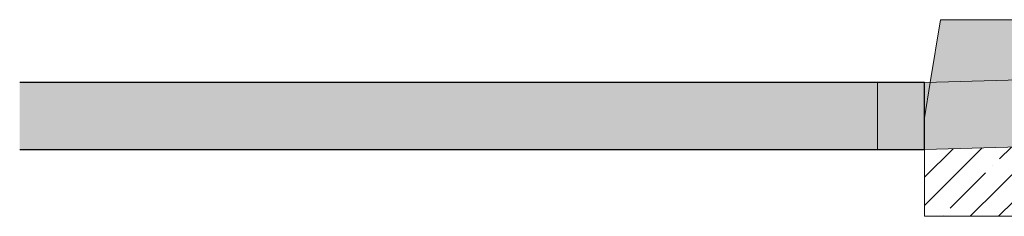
# Model space of a CAD drawing. Header units: metres. Extents: x 92403 to 95147, y 464428 to 465602.
# Tile 173 of 256: x 92703.613 to 92704.863, y 465014.05 to 465014.3. Entities that reach past the tile are written whole.
import ezdxf

# ---------------------------------------------------------------- set-up
doc = ezdxf.new("R2010")
doc.units = ezdxf.units.M
doc.linetypes.add('DASHED2', pattern=[0.375, 0.25, -0.125])
doc.layers.get('0').update_dxf_attribs({"linetype": 'CONTINUOUS'})
doc.layers.add('N-RO-VH-VERHARDING_STRAATBAKSTEEN-A', color=7, linetype='CONTINUOUS', lineweight=18, true_color=0xaa7a7a)
for name, color, linetype, lineweight in [('X-XX-AL-DETAIL-A', 7, 'CONTINUOUS', 13), ('X-XX-AL-DETAIL-G', 7, 'CONTINUOUS', 0), ('X-XX-AL-RMB - profiel', 7, 'CONTINUOUS', 9)]:
    doc.layers.add(name, color=color, linetype=linetype, lineweight=lineweight)

msp = doc.modelspace()

# ---------------------------------------------------------------- hatches: boundary and pattern name
at = {"layer": 'N-RO-VH-VERHARDING_STRAATBAKSTEEN-A', "true_color": 0xccaea8}
h = msp.add_hatch(color=253, dxfattribs=at)
h.dxf.hatch_style = 1
h.paths.add_polyline_path([(92707.614852, 465014.30048), (92704.762033, 465014.22048), (92704.762033, 465014.135446), (92707.614852, 465014.215446)])
at = {"layer": 'X-XX-AL-DETAIL-A', "true_color": 0xccaea8}
h = msp.add_hatch(color=253, dxfattribs=at)
h.dxf.hatch_style = 1
h.paths.add_polyline_path([(92704.762033, 465014.19023), (92704.762033, 465014.22048), (92703.613018, 465014.22048), (92703.613018, 465014.13548), (92704.762033, 465014.13548)])
at = {"layer": 'X-XX-AL-DETAIL-G', "true_color": 0x717384}
h = msp.add_hatch(color=8, dxfattribs=at)
h.dxf.hatch_style = 1
h.paths.add_polyline_path([(92707.554875, 465014.298798), (92707.614852, 465014.30048), (92704.782033, 465014.30048), (92704.769266, 465014.220682)])
h = msp.add_hatch(dxfattribs=at)
h.set_pattern_fill('ANSI35', color=8, scale=0.008)
h.set_pattern_definition([(45, (2.72406, 18.33858), (-0.0359210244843, 0.0359210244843), []), (45, (2.75998, 18.33858), (-0.0359210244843, 0.0359210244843), [0.0635, -0.0127, 0, -0.0127])])
h.paths.add_polyline_path([(92707.616043, 465014.21548), (92704.762033, 465014.135446), (92704.762033, 465014.05048), (92707.614852, 465014.05048)])

# ---------------------------------------------------------------- linework, layer by layer
msp.add_lwpolyline([(92703.613018, 465014.13548), (92704.762033, 465014.13548), (92704.762033, 465014.22048), (92703.613018, 465014.22048)])
at = {"flags": 128}
msp.add_lwpolyline([(92704.762033, 465014.22048), (92703.613018, 465014.22048)], dxfattribs=at)
at = {"layer": 'X-XX-AL-DETAIL-G'}
msp.add_lwpolyline([(92704.762033, 465014.135446), (92707.614852, 465014.215446), (92707.614852, 465014.30048), (92704.762033, 465014.22048)], dxfattribs=at)
at = {"layer": 'X-XX-AL-DETAIL-G', "color": 27, "true_color": 0x794e4e, "flags": 128}
for points in [[(92704.702033, 465014.22048), (92704.702033, 465014.13548)], [(92704.762033, 465014.22048), (92704.762033, 465014.13548)], [(92704.762033, 465014.22048), (92704.762033, 465014.13548)]]:
    msp.add_lwpolyline(points, dxfattribs=at)
at = {"layer": 'X-XX-AL-RMB - profiel'}
msp.add_lwpolyline([(92707.614852, 465014.30048), (92704.782033, 465014.30048), (92704.769266, 465014.220682)], dxfattribs=at)
at = {"layer": 'X-XX-AL-RMB - profiel', "linetype": 'DASHED2'}
msp.add_lwpolyline([(92704.769266, 465014.220682), (92704.762033, 465014.17548), (92704.762033, 465014.05048), (92707.614852, 465014.05048), (92707.616043, 465014.21548)], dxfattribs=at)

doc.saveas('drawing.dxf')
